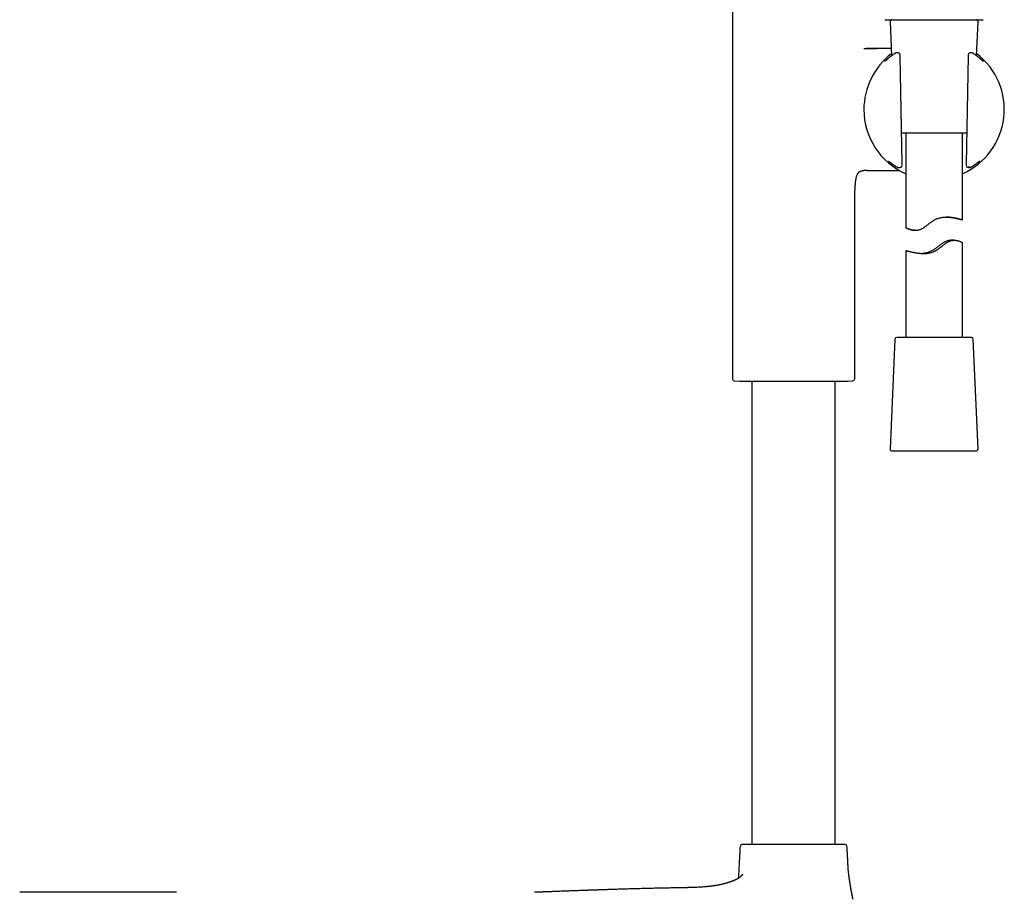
# Model space of a CAD drawing. Header units: millimetres. Extents: x 8 to 891, y 12 to 2136.
# Tile 20 of 21: x 571 to 831, y 1657 to 1888. Entities that reach past the tile are written whole.
import ezdxf

# ---------------------------------------------------------------- set-up
doc = ezdxf.new("R2010")
doc.units = ezdxf.units.MM

msp = doc.modelspace()

# ---------------------------------------------------------------- linework, layer by layer
at = {"color": 7, "linetype": 'Continuous', "lineweight": 30}
for p, q in [((759.37, 1907.49), (759.37, 1792.85)), ((801.03, 1887.29), (801.42, 1878.27)), ((823.9, 1878.27), (824.29, 1887.29)), ((794.09, 1880.22), (794.66, 1880.22)), ((794.66, 1880.22), (797.53, 1880.22)), ((802.39, 1878.97), (802.37, 1878.95)), ((802.41, 1878.98), (802.42, 1878.98)), ((802.75, 1879.07), (802.69, 1879.07)), ((802.69, 1879.07), (802.69, 1879.07)), ((802.81, 1879.06), (802.75, 1879.07)), ((803.07, 1879.06), (802.8, 1879.06)), ((803.11, 1879.06), (803.08, 1879.06)), ((803.44, 1878.94), (803.37, 1878.98)), ((821.98, 1878.99), (821.9, 1878.95)), ((822.26, 1879.06), (822.22, 1879.06)), ((822.57, 1879.06), (822.26, 1879.06)), ((822.62, 1879.06), (822.56, 1879.06)), ((822.91, 1878.98), (822.9, 1878.98)), ((823.08, 1878.86), (823.08, 1878.86)), ((823.15, 1878.82), (823.11, 1878.84)), ((804.18, 1849.61), (803.68, 1878.23)), ((821.64, 1878.23), (821.14, 1849.61)), ((821.28, 1857.81), (804.04, 1857.81)), ((805.16, 1857.81), (805.16, 1832.83)), ((820.16, 1834.87), (820.16, 1857.81)), ((794.66, 1847.92), (794.09, 1847.92)), ((794.98, 1847.92), (794.66, 1847.92)), ((802.3, 1849.2), (802.42, 1849.13)), ((802.79, 1848.89), (802.86, 1848.85)), ((803.08, 1848.77), (803.1, 1848.77)), ((803.11, 1848.77), (803.12, 1848.77)), ((803.77, 1848.81), (803.86, 1848.84)), ((821.48, 1848.84), (821.58, 1848.8)), ((822.2, 1848.77), (822.21, 1848.77)), ((822.29, 1848.78), (822.3, 1848.78)), ((822.46, 1848.85), (822.61, 1848.94)), ((791.67, 1792.85), (791.67, 1837.75)), ((805.16, 1832.83), (805.16, 1832.83)), ((807.6, 1832.13), (807.72, 1832.13)), ((818, 1829.5), (817.3, 1829.5)), ((805.16, 1826.76), (805.16, 1803.81)), ((820.16, 1803.81), (820.16, 1828.81)), ((802.29, 1803.34), (801.03, 1774.34)), ((802.81, 1803.81), (802.79, 1803.81)), ((822.53, 1803.81), (802.81, 1803.81)), ((824.29, 1774.34), (823.03, 1803.34)), ((759.84, 1792.35), (761.21, 1792.28)), ((761.21, 1792.28), (789.83, 1792.28)), ((764.52, 1792.28), (764.52, 1669.72)), ((786.52, 1669.72), (786.52, 1792.28)), ((789.83, 1792.28), (791.19, 1792.35)), ((801.53, 1773.81), (823.79, 1773.81)), ((612.4, 1657.11), (571, 1657.11))]:
    msp.add_line(p, q, dxfattribs=at)
at = {"color": 7, "linetype": 'Continuous', "lineweight": 30, "flags": 128}
msp.add_lwpolyline([(825.7, 1876.78), (825.67, 1876.8), (825.64, 1876.81)], dxfattribs=at)
at = {"color": 7, "linetype": 'Continuous', "lineweight": 30}
for centre, radius, start, end in [((801.53, 1887.31), 0.5, 90, 182.4813), ((823.79, 1887.31), 0.5, 357.5187, 90), ((812.66, 1864.07), 18.56, 127.3578, 180), ((802.69, 1878.57), 0.5, 90, 123.7556), ((803.1, 1878.56), 0.5, 57.5809, 89.0518), ((803.17, 1878.51), 0.5, 1.6103, 57.5809), ((812.66, 1864.07), 18.56, 293.8381, 52.6422), ((822.15, 1878.51), 0.5, 119.282, 178.3057), ((822.22, 1878.56), 0.5, 90.9389, 119.282), ((822.63, 1878.56), 0.5, 56.5683, 91.0345), ((822.8, 1878.45), 0.5, 55.6203, 55.9415), ((812.66, 1864.07), 18.56, 180, 246.1619), ((800.98, 1850.78), 0.5, 232.8367, 235.8542), ((824.26, 1850.73), 0.5, 306.1061, 307.4474), ((803.59, 1849.28), 0.5, 270.5884, 290.4221), ((803.68, 1849.31), 0.5, 290.4221, 0.3961), ((821.64, 1849.31), 0.5, 179.6868, 251.8365), ((821.74, 1849.28), 0.5, 251.8365, 269.4168), ((802.79, 1803.31), 0.5, 90, 177.5187), ((822.53, 1803.31), 0.5, 2.4813, 90), ((759.87, 1792.85), 0.5, 180, 267.337), ((791.17, 1792.85), 0.5, 272.663, 0), ((801.53, 1774.31), 0.5, 177.5187, 270), ((823.79, 1774.31), 0.5, 270, 2.4813), ((761.89, 1669.22), 0.5, 90, 176.5802), ((789.15, 1669.22), 0.5, 3.4198, 90)]:
    msp.add_arc(centre, radius, start, end, dxfattribs=at)
for points, knots in [([(799.65, 1887.81), (799.66, 1887.81), (799.66, 1887.81), (799.71, 1887.81), (799.79, 1887.81), (799.9, 1887.81), (800.04, 1887.81), (800.21, 1887.81), (800.41, 1887.81), (800.64, 1887.81), (800.9, 1887.81), (801.19, 1887.81), (801.5, 1887.81), (801.84, 1887.81), (802.21, 1887.81), (802.6, 1887.81), (803.02, 1887.81), (803.46, 1887.81), (803.92, 1887.81), (804.41, 1887.81), (804.91, 1887.81), (805.43, 1887.81), (805.97, 1887.81), (806.53, 1887.81), (807.1, 1887.81), (807.68, 1887.81), (808.28, 1887.81), (808.88, 1887.81), (809.5, 1887.81), (810.12, 1887.81), (810.75, 1887.81), (811.38, 1887.81), (812.02, 1887.81), (812.66, 1887.81), (813.3, 1887.81), (813.93, 1887.81), (814.57, 1887.81), (815.2, 1887.81), (815.82, 1887.81), (816.44, 1887.81), (817.04, 1887.81), (817.64, 1887.81), (818.22, 1887.81), (818.79, 1887.81), (819.35, 1887.81), (819.89, 1887.81), (820.41, 1887.81), (820.91, 1887.81), (821.4, 1887.81), (821.86, 1887.81), (822.3, 1887.81), (822.72, 1887.81), (823.11, 1887.81), (823.48, 1887.81), (823.82, 1887.81), (824.13, 1887.81), (824.42, 1887.81), (824.68, 1887.81), (824.91, 1887.81), (825.11, 1887.81), (825.28, 1887.81), (825.42, 1887.81), (825.53, 1887.81), (825.61, 1887.81), (825.66, 1887.81), (825.66, 1887.81), (825.67, 1887.81)], [0, 0, 0, 0, 0.015645, 0.031251, 0.046855, 0.062495, 0.078144, 0.093753, 0.109358, 0.125, 0.140652, 0.156263, 0.17187, 0.187512, 0.20316, 0.218767, 0.234369, 0.250005, 0.26565, 0.281255, 0.296856, 0.312493, 0.328141, 0.343748, 0.359351, 0.37499, 0.390639, 0.406247, 0.421851, 0.43749, 0.453139, 0.468745, 0.484349, 0.499986, 0.515634, 0.531241, 0.546845, 0.562484, 0.578133, 0.593741, 0.609345, 0.624984, 0.640632, 0.656239, 0.671842, 0.68748, 0.703126, 0.71873, 0.734331, 0.749966, 0.765613, 0.78122, 0.796824, 0.812463, 0.828116, 0.843727, 0.859335, 0.874977, 0.890627, 0.906235, 0.921839, 0.937477, 0.953129, 0.968741, 0.984353, 1, 1, 1, 1]), ([(801.34, 1880.22), (801.16, 1880.22), (800.76, 1880.22), (800.17, 1880.22), (799.55, 1880.22), (798.96, 1880.22), (798.4, 1880.22), (797.86, 1880.22), (797.34, 1880.22), (796.84, 1880.22), (796.34, 1880.22), (795.97, 1880.22), (795.74, 1880.22), (795.63, 1880.22), (795.5, 1880.22), (795.34, 1880.22), (795.15, 1880.22), (794.94, 1880.22), (794.78, 1880.22), (794.7, 1880.22)], [0, 0, 0, 0, 0.081991, 0.178253, 0.270303, 0.359671, 0.444708, 0.52598, 0.603589, 0.677535, 0.754664, 0.827526, 0.843299, 0.859321, 0.878939, 0.902815, 0.930951, 0.963346, 1, 1, 1, 1]), ([(802.37, 1878.95), (802.27, 1878.88), (802.07, 1878.75), (801.81, 1878.56), (801.65, 1878.44), (801.59, 1878.4)], [0, 0, 0, 0, 0.3360378, 0.726569, 1, 1, 1, 1]), ([(802.75, 1879.07), (802.75, 1879.07), (802.75, 1879.07), (802.75, 1879.07), (802.75, 1879.07)], [0, 0, 0, 0, 0.6329887, 1, 1, 1, 1]), ([(823.08, 1878.87), (823.04, 1878.89), (822.98, 1878.93), (822.92, 1878.97), (822.91, 1878.98)], [0, 0, 0, 0, 0.731072, 1, 1, 1, 1]), ([(823.89, 1878.28), (823.83, 1878.32), (823.67, 1878.44), (823.43, 1878.62), (823.24, 1878.75), (823.15, 1878.81)], [0, 0, 0, 0, 0.269385, 0.677458, 1, 1, 1, 1]), ([(801.59, 1878.4), (801.55, 1878.37), (801.45, 1878.29), (801.31, 1878.18), (801.16, 1878.07), (801.02, 1877.96), (800.89, 1877.85), (800.76, 1877.75), (800.64, 1877.65), (800.53, 1877.55), (800.42, 1877.46), (800.32, 1877.38), (800.23, 1877.3), (800.15, 1877.22), (800.07, 1877.15), (800, 1877.09), (799.93, 1877.03), (799.87, 1876.98), (799.82, 1876.93), (799.77, 1876.89), (799.73, 1876.86), (799.7, 1876.83), (799.68, 1876.82), (799.67, 1876.81), (799.67, 1876.8), (799.67, 1876.8), (799.67, 1876.8)], [0, 0, 0, 0, 0.038844, 0.083543, 0.128574, 0.173827, 0.219258, 0.264814, 0.310436, 0.35605, 0.401572, 0.446923, 0.492016, 0.536754, 0.581025, 0.624757, 0.669558, 0.714939, 0.760284, 0.805154, 0.84903, 0.891204, 0.931851, 0.964774, 0.993549, 1, 1, 1, 1]), ([(803.68, 1878.23), (803.68, 1878.24), (803.68, 1878.28), (803.68, 1878.34), (803.68, 1878.42), (803.67, 1878.48), (803.67, 1878.52), (803.67, 1878.53)], [0, 0, 0, 0, 0.073675, 0.3428324, 0.6115191, 0.8776077, 1, 1, 1, 1]), ([(821.65, 1878.53), (821.65, 1878.51), (821.65, 1878.47), (821.64, 1878.39), (821.64, 1878.31), (821.64, 1878.26), (821.64, 1878.23), (821.64, 1878.23)], [0, 0, 0, 0, 0.216991, 0.471884, 0.733614, 0.999403, 1, 1, 1, 1]), ([(825.65, 1876.8), (825.65, 1876.8), (825.65, 1876.8), (825.65, 1876.81), (825.63, 1876.82), (825.61, 1876.84), (825.58, 1876.86), (825.55, 1876.89), (825.5, 1876.93), (825.45, 1876.98), (825.39, 1877.03), (825.33, 1877.08), (825.26, 1877.15), (825.18, 1877.22), (825.09, 1877.29), (825, 1877.37), (824.9, 1877.46), (824.8, 1877.55), (824.68, 1877.64), (824.57, 1877.74), (824.44, 1877.84), (824.31, 1877.95), (824.17, 1878.06), (824.03, 1878.17), (823.93, 1878.25), (823.88, 1878.28)], [0, 0, 0, 0, 0.0178403, 0.0477016, 0.0818892, 0.1200883, 0.1616627, 0.205825, 0.2510345, 0.295943, 0.3419019, 0.3885244, 0.4355641, 0.4828549, 0.5302898, 0.5778039, 0.6253616, 0.6729429, 0.7191175, 0.7658251, 0.8128076, 0.8600329, 0.9074703, 0.9550904, 1, 1, 1, 1]), ([(800.58, 1850.45), (800.58, 1850.45), (800.58, 1850.45), (800.58, 1850.45), (800.59, 1850.44), (800.61, 1850.43), (800.64, 1850.41), (800.67, 1850.39), (800.68, 1850.38), (800.68, 1850.38)], [0, 0, 0, 0, 0.044638, 0.192071, 0.350056, 0.52196, 0.724089, 0.956683, 1, 1, 1, 1]), ([(800.71, 1850.36), (800.71, 1850.36), (800.72, 1850.35), (800.74, 1850.34), (800.77, 1850.32), (800.81, 1850.29), (800.85, 1850.25), (800.9, 1850.21), (800.97, 1850.17), (801.04, 1850.11), (801.11, 1850.06), (801.2, 1849.99), (801.29, 1849.92), (801.39, 1849.85), (801.49, 1849.77), (801.6, 1849.69), (801.72, 1849.61), (801.85, 1849.52), (801.98, 1849.42), (802.12, 1849.32), (802.23, 1849.25), (802.29, 1849.21), (802.3, 1849.21)], [0, 0, 0, 0, 0.025967, 0.070752, 0.119104, 0.16996, 0.218623, 0.270947, 0.324734, 0.379449, 0.434648, 0.489976, 0.545074, 0.599723, 0.654656, 0.709824, 0.765265, 0.821028, 0.877173, 0.932847, 0.989235, 1, 1, 1, 1]), ([(822.61, 1848.94), (822.62, 1848.94), (822.68, 1848.98), (822.8, 1849.06), (822.96, 1849.17), (823.12, 1849.27), (823.26, 1849.37), (823.4, 1849.47), (823.53, 1849.56), (823.65, 1849.65), (823.77, 1849.73), (823.88, 1849.81), (823.98, 1849.89), (824.08, 1849.96), (824.16, 1850.02), (824.24, 1850.09), (824.32, 1850.14), (824.39, 1850.19), (824.45, 1850.24), (824.5, 1850.27), (824.53, 1850.3), (824.55, 1850.32), (824.56, 1850.32)], [0, 0, 0, 0, 0.004969, 0.061508, 0.11782, 0.173712, 0.229007, 0.283538, 0.337235, 0.391375, 0.445235, 0.498875, 0.552348, 0.605693, 0.658877, 0.711761, 0.765171, 0.818535, 0.871499, 0.923657, 0.969043, 1, 1, 1, 1]), ([(824.57, 1850.33), (824.58, 1850.34), (824.61, 1850.36), (824.64, 1850.38), (824.64, 1850.39)], [0, 0, 0, 0, 0.675115, 1, 1, 1, 1]), ([(824.64, 1850.38), (824.65, 1850.39), (824.68, 1850.42), (824.72, 1850.44), (824.75, 1850.47), (824.77, 1850.48), (824.78, 1850.49), (824.78, 1850.49), (824.78, 1850.49), (824.78, 1850.49)], [0, 0, 0, 0, 0.179119, 0.392616, 0.578403, 0.738344, 0.873002, 0.983589, 1, 1, 1, 1]), ([(824.67, 1850.41), (824.66, 1850.4), (824.66, 1850.39), (824.65, 1850.39), (824.64, 1850.39)], [0, 0, 0, 0, 0.761074, 1, 1, 1, 1]), ([(791.67, 1837.75), (791.67, 1838.19), (791.67, 1839.05), (791.69, 1840.35), (791.71, 1841.42), (791.74, 1842.24), (791.76, 1842.83), (791.79, 1843.41), (791.83, 1843.98), (791.87, 1844.51), (791.92, 1845.02), (791.99, 1845.48), (792.06, 1845.89), (792.14, 1846.23), (792.23, 1846.52), (792.33, 1846.79), (792.44, 1847.03), (792.57, 1847.24), (792.72, 1847.43), (792.9, 1847.58), (793.09, 1847.71), (793.31, 1847.81), (793.55, 1847.88), (793.81, 1847.92), (793.99, 1847.92), (794.09, 1847.92)], [0, 0, 0, 0, 0.114317, 0.229337, 0.34338, 0.396322, 0.448501, 0.49973, 0.549716, 0.598073, 0.642001, 0.683803, 0.723215, 0.751082, 0.77743, 0.802257, 0.825629, 0.847696, 0.868722, 0.889124, 0.909439, 0.930219, 0.951965, 0.975108, 1, 1, 1, 1]), ([(794.98, 1847.92), (795.05, 1847.92), (795.18, 1847.92), (795.37, 1847.92), (795.54, 1847.92), (795.68, 1847.92), (795.96, 1847.92), (796.36, 1847.92), (796.89, 1847.92), (797.41, 1847.92), (797.94, 1847.92), (798.47, 1847.92), (799.02, 1847.92), (799.58, 1847.92), (800.15, 1847.92), (800.72, 1847.92), (801.32, 1847.92), (801.94, 1847.92), (802.46, 1847.92), (802.86, 1847.92), (803.13, 1847.92), (803.35, 1847.92), (803.48, 1847.92), (803.53, 1847.92)], [0, 0, 0, 0, 0.02522, 0.047553, 0.067073, 0.083911, 0.099884, 0.164147, 0.223815, 0.286744, 0.345786, 0.407521, 0.472062, 0.539814, 0.60421, 0.67126, 0.740947, 0.813254, 0.888099, 0.923363, 0.954537, 0.981637, 1, 1, 1, 1]), ([(802.41, 1849.13), (802.46, 1849.1), (802.58, 1849.02), (802.71, 1848.94), (802.78, 1848.89)], [0, 0, 0, 0, 0.433124, 1, 1, 1, 1]), ([(802.85, 1848.85), (802.85, 1848.85), (802.88, 1848.83), (802.94, 1848.8), (803, 1848.79), (803.03, 1848.78)], [0, 0, 0, 0, 0.024442, 0.545921, 1, 1, 1, 1]), ([(803.03, 1848.78), (803.04, 1848.78), (803.06, 1848.77), (803.08, 1848.77), (803.08, 1848.77), (803.08, 1848.77)], [0, 0, 0, 0, 0.457884, 0.839791, 1, 1, 1, 1]), ([(803.11, 1848.77), (803.11, 1848.77), (803.12, 1848.77), (803.12, 1848.77), (803.12, 1848.77)], [0, 0, 0, 0, 0.787804, 1, 1, 1, 1]), ([(803.12, 1848.77), (803.19, 1848.77), (803.35, 1848.78), (803.51, 1848.78), (803.59, 1848.78)], [0, 0, 0, 0, 0.49975, 1, 1, 1, 1]), ([(804.18, 1849.32), (804.18, 1849.34), (804.18, 1849.38), (804.18, 1849.46), (804.18, 1849.53), (804.18, 1849.58), (804.18, 1849.61)], [0, 0, 0, 0, 0.240477, 0.497615, 0.762241, 1, 1, 1, 1]), ([(821.14, 1849.61), (821.14, 1849.6), (821.14, 1849.56), (821.14, 1849.5), (821.14, 1849.42), (821.14, 1849.36), (821.14, 1849.32), (821.14, 1849.32)], [0, 0, 0, 0, 0.090739, 0.36171, 0.631733, 0.899113, 1, 1, 1, 1]), ([(822.09, 1848.81), (822.08, 1848.81), (822.07, 1848.81), (822.03, 1848.81), (821.98, 1848.81), (821.89, 1848.81), (821.78, 1848.81), (821.68, 1848.81), (821.64, 1848.81)], [0, 0, 0, 0, 0.0753986, 0.1803407, 0.3337684, 0.4912964, 0.7427995, 1, 1, 1, 1]), ([(821.74, 1848.78), (821.82, 1848.78), (821.98, 1848.78), (822.12, 1848.77), (822.2, 1848.77)], [0, 0, 0, 0, 0.4997566, 1, 1, 1, 1]), ([(822.2, 1848.77), (822.2, 1848.77), (822.23, 1848.77), (822.26, 1848.78), (822.29, 1848.78)], [0, 0, 0, 0, 0.020308, 1, 1, 1, 1]), ([(822.47, 1848.85), (822.47, 1848.85), (822.44, 1848.83), (822.39, 1848.8), (822.33, 1848.79), (822.3, 1848.78)], [0, 0, 0, 0, 0.025603, 0.569814, 1, 1, 1, 1]), ([(805.16, 1832.83), (805.16, 1832.83), (805.17, 1832.83), (805.21, 1832.81), (805.27, 1832.78), (805.35, 1832.74), (805.45, 1832.7), (805.57, 1832.64), (805.7, 1832.58), (805.86, 1832.52), (806.04, 1832.45), (806.25, 1832.38), (806.46, 1832.31), (806.7, 1832.25), (806.97, 1832.2), (807.27, 1832.15), (807.54, 1832.13), (807.76, 1832.13), (807.97, 1832.14), (808.2, 1832.16), (808.48, 1832.21), (808.76, 1832.28), (809.04, 1832.38), (809.32, 1832.5), (809.6, 1832.65), (809.88, 1832.81), (810.16, 1833), (810.46, 1833.22), (810.77, 1833.45), (811.08, 1833.69), (811.39, 1833.94), (811.71, 1834.18), (812.04, 1834.42), (812.38, 1834.65), (812.73, 1834.87), (813.11, 1835.06), (813.51, 1835.23), (813.92, 1835.36), (814.34, 1835.47), (814.75, 1835.55), (815.16, 1835.6), (815.57, 1835.62), (815.94, 1835.63), (816.29, 1835.62), (816.62, 1835.6), (816.95, 1835.57), (817.27, 1835.53), (817.57, 1835.49), (817.85, 1835.44), (818.11, 1835.39), (818.37, 1835.34), (818.62, 1835.28), (818.86, 1835.23), (819.07, 1835.17), (819.26, 1835.12), (819.44, 1835.08), (819.61, 1835.03), (819.77, 1834.99), (819.9, 1834.95), (820, 1834.92), (820.07, 1834.89), (820.12, 1834.88), (820.16, 1834.87), (820.16, 1834.87), (820.16, 1834.87)], [0, 0, 0, 0, 0.015256, 0.032163, 0.049135, 0.066294, 0.083516, 0.099285, 0.114525, 0.131388, 0.1483, 0.165357, 0.182465, 0.19811, 0.216298, 0.234567, 0.252983, 0.262257, 0.271531, 0.285272, 0.299094, 0.313062, 0.327144, 0.340876, 0.354702, 0.368639, 0.38263, 0.398886, 0.415217, 0.431574, 0.448043, 0.464531, 0.481141, 0.49779, 0.514541, 0.532092, 0.549782, 0.567693, 0.585754, 0.603282, 0.620932, 0.638752, 0.656676, 0.671239, 0.68737, 0.703557, 0.7199, 0.736293, 0.751289, 0.766113, 0.782509, 0.79895, 0.815527, 0.83215, 0.847348, 0.863527, 0.881447, 0.899429, 0.917601, 0.935841, 0.952544, 0.968206, 0.985552, 1, 1, 1, 1]), ([(820.16, 1834.87), (820.16, 1834.87), (820.15, 1834.87), (820.11, 1834.88), (820.05, 1834.89), (819.97, 1834.92), (819.87, 1834.94), (819.74, 1834.98), (819.59, 1835.02), (819.42, 1835.06), (819.24, 1835.11), (819.05, 1835.16), (818.82, 1835.21), (818.57, 1835.27), (818.3, 1835.33), (818.02, 1835.39), (817.73, 1835.44), (817.43, 1835.49), (817.09, 1835.54), (816.73, 1835.58), (816.35, 1835.61), (816.06, 1835.62), (815.89, 1835.62), (815.86, 1835.62)], [0, 0, 0, 0, 0.050968, 0.102119, 0.14895, 0.193306, 0.24241, 0.291672, 0.341404, 0.391297, 0.436945, 0.482244, 0.53238, 0.582672, 0.633428, 0.684344, 0.730922, 0.777799, 0.829739, 0.88187, 0.934607, 0.987579, 1, 1, 1, 1]), ([(807.6, 1832.14), (807.53, 1832.14), (807.37, 1832.14), (807.13, 1832.16), (806.89, 1832.19), (806.69, 1832.23), (806.5, 1832.28), (806.3, 1832.34), (806.07, 1832.41), (805.85, 1832.49), (805.66, 1832.58), (805.51, 1832.65), (805.4, 1832.7), (805.31, 1832.75), (805.24, 1832.78), (805.19, 1832.81), (805.17, 1832.82), (805.17, 1832.82)], [0, 0, 0, 0, 0.043511, 0.111626, 0.180057, 0.226092, 0.272199, 0.341915, 0.411844, 0.501718, 0.592029, 0.664888, 0.737999, 0.799305, 0.865938, 0.932794, 1, 1, 1, 1]), ([(805.16, 1826.76), (805.16, 1826.76), (805.16, 1826.76), (805.17, 1826.77), (805.21, 1826.76), (805.27, 1826.75), (805.35, 1826.74), (805.45, 1826.71), (805.57, 1826.69), (805.72, 1826.65), (805.89, 1826.61), (806.07, 1826.57), (806.27, 1826.52), (806.49, 1826.47), (806.73, 1826.42), (807, 1826.36), (807.28, 1826.3), (807.58, 1826.24), (807.88, 1826.19), (808.2, 1826.14), (808.55, 1826.09), (808.92, 1826.05), (809.32, 1826.02), (809.71, 1826), (810.11, 1826), (810.51, 1826.02), (810.93, 1826.06), (811.36, 1826.13), (811.79, 1826.22), (812.2, 1826.35), (812.54, 1826.48), (812.81, 1826.6), (813.01, 1826.7), (813.21, 1826.81), (813.44, 1826.95), (813.69, 1827.11), (813.95, 1827.3), (814.25, 1827.52), (814.62, 1827.82), (814.99, 1828.11), (815.28, 1828.34), (815.53, 1828.53), (815.8, 1828.72), (816.1, 1828.92), (816.41, 1829.09), (816.66, 1829.22), (816.87, 1829.3), (817.08, 1829.37), (817.33, 1829.43), (817.62, 1829.48), (817.91, 1829.5), (818.19, 1829.5), (818.45, 1829.47), (818.67, 1829.44), (818.86, 1829.4), (819.03, 1829.35), (819.22, 1829.29), (819.42, 1829.22), (819.62, 1829.14), (819.79, 1829.05), (819.92, 1828.98), (820.01, 1828.93), (820.08, 1828.88), (820.13, 1828.85), (820.16, 1828.82), (820.16, 1828.81), (820.16, 1828.81)], [0, 0, 0, 0, 0.001597, 0.018948, 0.036481, 0.054076, 0.070185, 0.085443, 0.102333, 0.119279, 0.136386, 0.153548, 0.16925, 0.184833, 0.202079, 0.219378, 0.236838, 0.254352, 0.270374, 0.286499, 0.304365, 0.322298, 0.340438, 0.35866, 0.37537, 0.393011, 0.410756, 0.428678, 0.446736, 0.464407, 0.482225, 0.49125, 0.500274, 0.509372, 0.51847, 0.533982, 0.545702, 0.557422, 0.58094, 0.604626, 0.616507, 0.628386, 0.64433, 0.659955, 0.675664, 0.691549, 0.699576, 0.707603, 0.723253, 0.73905, 0.75504, 0.771135, 0.787637, 0.804215, 0.815368, 0.826537, 0.843427, 0.860368, 0.882141, 0.90402, 0.921671, 0.939383, 0.954235, 0.970378, 0.986574, 1, 1, 1, 1]), ([(817.3, 1829.5), (817.28, 1829.5), (817.21, 1829.5), (817.04, 1829.49), (816.79, 1829.47), (816.51, 1829.42), (816.22, 1829.35), (815.93, 1829.25), (815.64, 1829.13), (815.36, 1828.98), (815.08, 1828.82), (814.78, 1828.63), (814.48, 1828.41), (814.17, 1828.18), (813.85, 1827.94), (813.54, 1827.69), (813.22, 1827.45), (812.89, 1827.21), (812.55, 1826.98), (812.19, 1826.76), (811.82, 1826.57), (811.42, 1826.4), (811.01, 1826.27), (810.6, 1826.16), (810.19, 1826.09), (809.82, 1826.04), (809.58, 1826.02), (809.47, 1826.02)], [0, 0, 0, 0, 0.007362, 0.032031, 0.068584, 0.105353, 0.142508, 0.179968, 0.216496, 0.253274, 0.290348, 0.327565, 0.370808, 0.414248, 0.457759, 0.501568, 0.54543, 0.589613, 0.6339, 0.67846, 0.725146, 0.772203, 0.819848, 0.867893, 0.914517, 0.961468, 1, 1, 1, 1]), ([(761.39, 1669.25), (761.37, 1668.97), (761.33, 1668.35), (761.28, 1667.38), (761.22, 1666.33), (761.17, 1665.27), (761.09, 1663.85), (761.01, 1662.37), (760.95, 1661.25), (760.93, 1660.84)], [0, 0, 0, 0, 0.0991234, 0.221202, 0.3457742, 0.4722208, 0.5999225, 0.8522087, 1, 1, 1, 1]), ([(785.15, 1669.72), (785.04, 1669.72), (784.82, 1669.72), (784.47, 1669.72), (784.12, 1669.72), (783.75, 1669.72), (783.37, 1669.72), (782.98, 1669.72), (782.58, 1669.72), (782.18, 1669.72), (781.77, 1669.72), (781.35, 1669.72), (780.9, 1669.72), (780.42, 1669.72), (779.9, 1669.72), (779.38, 1669.72), (778.85, 1669.72), (778.26, 1669.72), (777.62, 1669.72), (776.92, 1669.72), (776.22, 1669.72), (775.56, 1669.72), (774.95, 1669.72), (774.39, 1669.72), (773.83, 1669.72), (773.28, 1669.72), (772.76, 1669.72), (772.27, 1669.72), (771.83, 1669.72), (771.39, 1669.72), (770.96, 1669.72), (770.53, 1669.72), (770.09, 1669.72), (769.65, 1669.72), (769.21, 1669.72), (768.78, 1669.72), (768.35, 1669.72), (767.94, 1669.72), (767.48, 1669.72), (766.96, 1669.72), (766.41, 1669.72), (765.94, 1669.72), (765.55, 1669.72), (765.24, 1669.72), (764.94, 1669.72), (764.65, 1669.72), (764.38, 1669.72), (764.11, 1669.72), (763.86, 1669.72), (763.62, 1669.72), (763.4, 1669.72), (763.2, 1669.72), (762.99, 1669.72), (762.8, 1669.72), (762.61, 1669.72), (762.44, 1669.72), (762.3, 1669.72), (762.16, 1669.72), (762.04, 1669.72), (761.95, 1669.72), (761.9, 1669.72), (761.89, 1669.72), (761.89, 1669.72)], [0, 0, 0, 0, 0.014515, 0.029003, 0.04348, 0.057964, 0.072471, 0.087558, 0.102046, 0.116516, 0.130985, 0.145471, 0.15999, 0.177165, 0.1943, 0.211424, 0.228565, 0.24575, 0.267669, 0.289533, 0.311402, 0.333333, 0.350875, 0.368375, 0.385862, 0.403367, 0.42092, 0.435236, 0.449522, 0.463793, 0.478066, 0.492357, 0.506682, 0.52207, 0.537426, 0.55277, 0.568123, 0.583505, 0.598343, 0.621109, 0.643862, 0.666667, 0.681179, 0.695665, 0.710143, 0.724628, 0.739137, 0.754225, 0.768713, 0.783183, 0.797652, 0.812137, 0.826656, 0.843831, 0.860967, 0.878091, 0.895231, 0.912417, 0.934336, 0.9562, 0.978069, 1, 1, 1, 1]), ([(789.15, 1669.72), (789.14, 1669.72), (789.14, 1669.72), (789.1, 1669.72), (789.04, 1669.72), (788.96, 1669.72), (788.87, 1669.72), (788.76, 1669.72), (788.64, 1669.72), (788.51, 1669.72), (788.36, 1669.72), (788.2, 1669.72), (788.02, 1669.72), (787.82, 1669.72), (787.6, 1669.72), (787.37, 1669.72), (787.11, 1669.72), (786.85, 1669.72), (786.53, 1669.72), (786.14, 1669.72), (785.66, 1669.72), (785.32, 1669.72), (785.15, 1669.72)], [0, 0, 0, 0, 0.052626, 0.105125, 0.157587, 0.210102, 0.26276, 0.305709, 0.348566, 0.391379, 0.434198, 0.477071, 0.520047, 0.566209, 0.612277, 0.65831, 0.70437, 0.750516, 0.795035, 0.86334, 0.931596, 1, 1, 1, 1]), ([(789.95, 1663.64), (789.94, 1663.82), (789.91, 1664.37), (789.87, 1665.26), (789.81, 1666.33), (789.75, 1667.37), (789.7, 1668.35), (789.66, 1668.97), (789.64, 1669.25)], [0, 0, 0, 0, 0.097618, 0.289696, 0.479891, 0.667266, 0.850887, 1, 1, 1, 1]), ([(791.22, 1655.34), (791.22, 1655.34), (791.22, 1655.34), (791.22, 1655.34), (791.22, 1655.34), (791.21, 1655.34), (791.21, 1655.34), (791.21, 1655.34), (791.21, 1655.35), (791.21, 1655.35), (791.21, 1655.34), (791.21, 1655.34), (791.22, 1655.34), (791.22, 1655.33), (791.22, 1655.33), (791.22, 1655.33), (791.22, 1655.33), (791.22, 1655.33), (791.21, 1655.34), (791.21, 1655.35), (791.21, 1655.37), (791.2, 1655.39), (791.2, 1655.42), (791.19, 1655.46), (791.18, 1655.51), (791.17, 1655.57), (791.15, 1655.62), (791.14, 1655.67), (791.13, 1655.72), (791.12, 1655.77), (791.11, 1655.82), (791.11, 1655.86), (791.1, 1655.9), (791.09, 1655.93), (791.09, 1655.95), (791.08, 1655.98), (791.07, 1656.02), (791.06, 1656.08), (791.05, 1656.15), (791.03, 1656.26), (791.01, 1656.36), (790.99, 1656.47), (790.96, 1656.58), (790.94, 1656.7), (790.92, 1656.82), (790.89, 1656.96), (790.86, 1657.11), (790.84, 1657.26), (790.81, 1657.39), (790.79, 1657.49), (790.78, 1657.57), (790.77, 1657.64), (790.75, 1657.72), (790.73, 1657.81), (790.72, 1657.91), (790.7, 1658), (790.69, 1658.08), (790.68, 1658.14), (790.67, 1658.2), (790.66, 1658.26), (790.65, 1658.32), (790.63, 1658.39), (790.62, 1658.46), (790.61, 1658.54), (790.59, 1658.62), (790.58, 1658.7), (790.57, 1658.78), (790.55, 1658.86), (790.54, 1658.93), (790.53, 1659.01), (790.52, 1659.09), (790.5, 1659.17), (790.49, 1659.25), (790.48, 1659.32), (790.47, 1659.37), (790.46, 1659.42), (790.45, 1659.47), (790.45, 1659.52), (790.44, 1659.57), (790.43, 1659.64), (790.42, 1659.71), (790.4, 1659.78), (790.39, 1659.85), (790.39, 1659.9), (790.38, 1659.96), (790.37, 1660.02), (790.36, 1660.08), (790.35, 1660.16), (790.33, 1660.24), (790.32, 1660.33), (790.31, 1660.41), (790.3, 1660.47), (790.29, 1660.53), (790.28, 1660.58), (790.28, 1660.63), (790.27, 1660.69), (790.26, 1660.76), (790.24, 1660.85), (790.23, 1660.94), (790.22, 1661.02), (790.21, 1661.08), (790.21, 1661.13), (790.2, 1661.18), (790.19, 1661.23), (790.18, 1661.31), (790.17, 1661.4), (790.16, 1661.5), (790.14, 1661.6), (790.13, 1661.68), (790.12, 1661.75), (790.12, 1661.83), (790.11, 1661.91), (790.1, 1661.99), (790.09, 1662.09), (790.08, 1662.17), (790.07, 1662.26), (790.06, 1662.34), (790.05, 1662.43), (790.04, 1662.53), (790.03, 1662.64), (790.02, 1662.74), (790.01, 1662.82), (790, 1662.9), (790, 1662.97), (789.99, 1663.05), (789.98, 1663.14), (789.98, 1663.23), (789.97, 1663.31), (789.97, 1663.38), (789.96, 1663.46), (789.96, 1663.54), (789.95, 1663.61), (789.95, 1663.64)], [0, 0, 0, 0, 0.006761, 0.017334, 0.026801, 0.035173, 0.042458, 0.048664, 0.057583, 0.067148, 0.077377, 0.092114, 0.108, 0.124248, 0.140551, 0.153643, 0.166788, 0.180449, 0.195143, 0.21089, 0.227332, 0.243787, 0.259954, 0.275846, 0.291627, 0.306382, 0.320024, 0.332539, 0.343912, 0.353951, 0.363052, 0.371304, 0.378688, 0.381711, 0.385109, 0.389548, 0.395042, 0.401604, 0.414991, 0.427569, 0.441377, 0.453869, 0.465949, 0.47874, 0.492459, 0.506571, 0.520883, 0.53573, 0.550115, 0.55718, 0.563706, 0.570124, 0.577123, 0.585637, 0.594124, 0.601723, 0.608512, 0.614598, 0.618922, 0.623392, 0.628188, 0.633975, 0.64082, 0.647617, 0.653502, 0.660332, 0.666535, 0.672582, 0.679432, 0.685462, 0.691863, 0.698629, 0.704987, 0.710373, 0.714045, 0.717685, 0.721337, 0.725142, 0.729666, 0.734752, 0.740555, 0.746305, 0.751301, 0.755547, 0.759334, 0.763792, 0.768404, 0.774032, 0.780805, 0.787934, 0.79376, 0.798272, 0.801962, 0.805625, 0.809271, 0.813439, 0.818836, 0.82553, 0.832518, 0.838201, 0.841748, 0.844999, 0.848336, 0.851756, 0.857122, 0.863536, 0.870924, 0.877611, 0.882895, 0.887289, 0.892183, 0.897542, 0.90321, 0.90916, 0.915075, 0.920181, 0.925008, 0.930517, 0.936993, 0.943475, 0.949612, 0.954393, 0.958725, 0.962672, 0.967187, 0.97258, 0.978297, 0.982375, 0.986084, 0.989658, 0.994259, 1, 1, 1, 1]), ([(762.12, 1661.94), (762.12, 1661.94), (762.12, 1661.94), (762.11, 1661.92), (762.09, 1661.89), (762.06, 1661.85), (762.03, 1661.81), (762.02, 1661.79), (761.99, 1661.75), (761.96, 1661.71), (761.93, 1661.68), (761.9, 1661.64), (761.86, 1661.59), (761.81, 1661.55), (761.78, 1661.51), (761.74, 1661.47), (761.71, 1661.45), (761.68, 1661.42), (761.65, 1661.38), (761.61, 1661.35), (761.57, 1661.31), (761.54, 1661.28), (761.5, 1661.26), (761.43, 1661.19), (761.31, 1661.1), (761.15, 1660.98), (760.97, 1660.86), (760.81, 1660.76), (760.67, 1660.68), (760.56, 1660.62), (760.45, 1660.55), (760.32, 1660.49), (760.19, 1660.42), (760.06, 1660.36), (759.92, 1660.3), (759.79, 1660.23), (759.64, 1660.17), (759.51, 1660.12), (759.37, 1660.06), (759.22, 1660), (759.05, 1659.94), (758.89, 1659.88), (758.75, 1659.83), (758.64, 1659.8), (758.54, 1659.76), (758.44, 1659.73), (758.33, 1659.69), (758.2, 1659.66), (758.07, 1659.62), (757.94, 1659.58), (757.81, 1659.54), (757.68, 1659.5), (757.57, 1659.47), (757.49, 1659.45), (757.42, 1659.43), (757.36, 1659.42), (757.3, 1659.4), (757.23, 1659.38), (757.17, 1659.37), (757.1, 1659.35), (757, 1659.33), (756.88, 1659.3), (756.71, 1659.26), (756.51, 1659.21), (756.27, 1659.16), (756.01, 1659.1), (755.71, 1659.04), (755.38, 1658.98), (755.01, 1658.92), (754.61, 1658.86), (754.2, 1658.8), (753.79, 1658.74), (753.39, 1658.69), (752.95, 1658.64), (752.49, 1658.6), (752, 1658.55), (751.49, 1658.51), (750.92, 1658.47), (750.3, 1658.44), (749.62, 1658.41), (748.9, 1658.38), (748.2, 1658.36), (747.73, 1658.35), (747.52, 1658.35)], [0, 0, 0, 0, 0.006535, 0.018318, 0.030761, 0.038532, 0.04636, 0.052797, 0.058831, 0.064615, 0.069002, 0.075135, 0.082668, 0.089264, 0.094739, 0.099406, 0.103451, 0.106659, 0.11133, 0.117263, 0.122158, 0.125574, 0.129059, 0.133373, 0.150793, 0.167959, 0.184227, 0.202303, 0.211147, 0.220626, 0.229221, 0.239545, 0.250103, 0.25954, 0.268385, 0.278913, 0.289008, 0.298067, 0.306377, 0.316305, 0.327555, 0.339365, 0.347706, 0.354406, 0.359845, 0.366048, 0.373282, 0.381172, 0.388922, 0.396976, 0.405336, 0.413132, 0.419419, 0.424631, 0.428267, 0.431843, 0.435541, 0.439362, 0.443307, 0.447377, 0.45157, 0.459826, 0.469784, 0.481538, 0.495114, 0.510545, 0.527872, 0.54714, 0.568405, 0.59173, 0.617186, 0.639138, 0.66255, 0.687468, 0.713942, 0.742023, 0.771764, 0.803214, 0.839841, 0.878651, 0.919687, 0.962974, 1, 1, 1, 1]), ([(747.52, 1658.34), (747.36, 1658.34), (746.87, 1658.33), (746.04, 1658.32), (745.05, 1658.3), (744.09, 1658.28), (743.16, 1658.26), (742.26, 1658.24), (741.4, 1658.23), (740.56, 1658.21), (739.7, 1658.19), (738.81, 1658.17), (737.9, 1658.14), (737.02, 1658.12), (736.17, 1658.1), (735.34, 1658.08), (734.52, 1658.06), (733.7, 1658.03), (732.88, 1658.01), (732.09, 1657.99), (731.33, 1657.97), (730.6, 1657.95), (729.89, 1657.92), (729.18, 1657.9), (728.48, 1657.88), (727.79, 1657.86), (727.12, 1657.84), (726.48, 1657.82), (725.83, 1657.79), (725.18, 1657.77), (724.52, 1657.75), (723.89, 1657.73), (723.3, 1657.71), (722.74, 1657.69), (722.22, 1657.67), (721.74, 1657.65), (721.28, 1657.64), (720.82, 1657.62), (720.37, 1657.61), (719.84, 1657.59), (719.25, 1657.57), (718.59, 1657.54), (717.94, 1657.52), (717.29, 1657.49), (716.66, 1657.47), (716.01, 1657.45), (715.37, 1657.42), (714.72, 1657.4), (714.08, 1657.37), (713.5, 1657.35), (712.98, 1657.33), (712.51, 1657.32), (712.07, 1657.3), (711.67, 1657.28), (711.31, 1657.27), (710.99, 1657.26), (710.7, 1657.25), (710.43, 1657.24), (710.17, 1657.23), (709.94, 1657.22), (709.73, 1657.21), (709.55, 1657.21), (709.39, 1657.2), (709.25, 1657.2), (709.12, 1657.19), (708.99, 1657.19), (708.88, 1657.18), (708.77, 1657.18), (708.67, 1657.17), (708.57, 1657.17), (708.48, 1657.17), (708.37, 1657.16), (708.27, 1657.16), (708.18, 1657.16), (708.1, 1657.15), (708.03, 1657.15), (707.96, 1657.15), (707.89, 1657.14), (707.82, 1657.14), (707.75, 1657.14), (707.68, 1657.14), (707.62, 1657.13), (707.55, 1657.13), (707.48, 1657.13), (707.41, 1657.13), (707.34, 1657.12), (707.28, 1657.12), (707.22, 1657.12), (707.16, 1657.12), (707.11, 1657.12), (707.07, 1657.11), (707.05, 1657.11), (707.03, 1657.11), (707.02, 1657.11), (707.02, 1657.11)], [0, 0, 0, 0, 0.007322, 0.023505, 0.039214, 0.054465, 0.069276, 0.083413, 0.09716, 0.110534, 0.123553, 0.13861, 0.153216, 0.167404, 0.181204, 0.194645, 0.20775, 0.221677, 0.235229, 0.248415, 0.261244, 0.273727, 0.285874, 0.297694, 0.310329, 0.322589, 0.334484, 0.346021, 0.357207, 0.370049, 0.382413, 0.394306, 0.405735, 0.416702, 0.427211, 0.436705, 0.446088, 0.455552, 0.465102, 0.474741, 0.489257, 0.503989, 0.518952, 0.534159, 0.549624, 0.565359, 0.582493, 0.599961, 0.617774, 0.635929, 0.650429, 0.66513, 0.679676, 0.693668, 0.705682, 0.717234, 0.728318, 0.738925, 0.74905, 0.758688, 0.767832, 0.776478, 0.783421, 0.790001, 0.796383, 0.80268, 0.808892, 0.815018, 0.819941, 0.825277, 0.831034, 0.837195, 0.843594, 0.850193, 0.855019, 0.859947, 0.864978, 0.870113, 0.875351, 0.880841, 0.886473, 0.892552, 0.899081, 0.906061, 0.913495, 0.921386, 0.929738, 0.938553, 0.947836, 0.95759, 0.967634, 0.978143, 0.989121, 1, 1, 1, 1])]:
    msp.add_open_spline(points, degree=3, knots=knots, dxfattribs=at)

doc.saveas('drawing.dxf')
